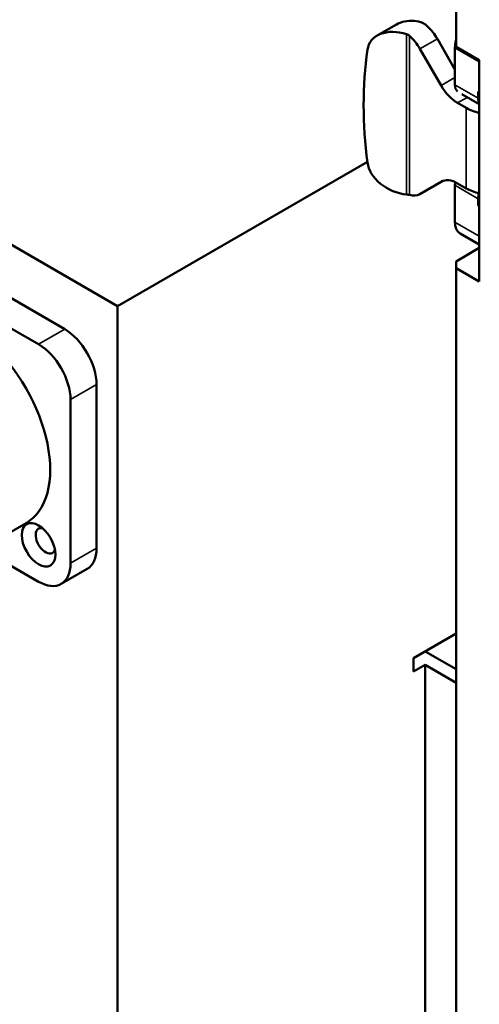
# Model space of a CAD drawing. Header units: millimetres. Extents: x 0 to 2239, y -60 to 841.
# Tile 139 of 151: x 1062 to 1090, y 263 to 323. Entities that reach past the tile are written whole.
import ezdxf

# ---------------------------------------------------------------- set-up
doc = ezdxf.new("R2010")
doc.units = ezdxf.units.MM
doc.layers.add('Sichtbar (ISO)', color=7, linetype='Continuous', lineweight=50)
doc.layers.add('Sichtbar schmal (ISO)', color=7, linetype='Continuous', lineweight=35)

msp = doc.modelspace()

# ---------------------------------------------------------------- linework, layer by layer
at = {"layer": 'Sichtbar (ISO)'}
for p, q in [((1088.3076, 321.2839), (1088.3076, 334.0417)), ((1084.6729, 322.6436), (1083.5026, 321.9679)), ((1088.238, 319.9116), (1087.1638, 321.7722)), ((1086.1031, 321.1599), (1087.396, 318.9205)), ((1088.238, 321.2221), (1088.238, 318.9767)), ((1088.3076, 321.2839), (1089.7218, 320.4674)), ((1089.7218, 320.4674), (1089.7218, 306.9953)), ((1067.6778, 305.4949), (1042.929, 319.7836)), ((1088.6653, 318.3918), (1089.7218, 317.7818)), ((1089.6522, 318.1602), (1089.6522, 318.5685)), ((1089.7218, 318.5283), (1089.6522, 318.5685)), ((1088.9263, 317.5587), (1088.396, 317.8649)), ((1082.9003, 314.2837), (1067.6778, 305.4949)), ((1087.396, 313.0649), (1086.1031, 312.3185)), ((1088.9263, 312.6597), (1088.396, 312.9659)), ((1088.238, 312.853), (1088.238, 310.6076)), ((1089.6522, 311.6282), (1089.6522, 312.0365)), ((1089.6522, 311.6282), (1089.7218, 311.6684)), ((1089.6522, 311.6282), (1089.7218, 311.588)), ((1089.7218, 309.2436), (1088.5486, 309.921)), ((1055.8337, 309.0671), (1064.4604, 304.0865)), ((1088.3076, 308.22), (1089.7218, 309.0365)), ((1088.3076, 307.8117), (1088.3076, 308.22)), ((1054.2427, 308.1486), (1062.8694, 303.1679)), ((1088.3076, 307.8117), (1089.7218, 306.9953)), ((1088.3076, 182.4795), (1088.3076, 307.8117)), ((1067.6778, 183.0205), (1067.6778, 305.4949)), ((1066.405, 300.7184), (1066.405, 290.7572)), ((1064.814, 299.7999), (1064.814, 289.8386)), ((1060.0908, 291.12), (1062.1061, 292.2835)), ((1062.8694, 288.7159), (1059.225, 290.82)), ((1065.8354, 289.4983), (1064.2444, 288.5797)), ((1085.709, 284.0619), (1088.3076, 285.5622)), ((1086.4161, 284.4702), (1088.3076, 283.3781)), ((1085.709, 284.0619), (1085.709, 283.2454)), ((1085.709, 283.2454), (1086.4161, 283.6537)), ((1086.4161, 283.6537), (1086.4161, 226.4989)), ((1086.4161, 283.6537), (1088.3076, 282.5616))]:
    msp.add_line(p, q, dxfattribs=at)
for centre, major_axis, ratio, start_param, end_param in [((1086.1393, 321.1807), (-1.9609, 0.9433), 0.7151868, 5.2337934, 5.8291671), ((1084.9689, 320.5051), (-1.9609, 0.9433), 0.7151868, 4.8899675, 6.5070393), ((1085.1031, 320.5825), (1, -1.7321), 0.5773503, 1.5707963, 2.0943622), ((1086.1638, 321.1949), (-1, 1.7321), 0.5773503, 4.712389, 5.2071501), ((1089.2986, 321.8345), (-0.75, -1.299), 0.5773503, 5.1334284, 5.4977871), ((1123.3908, 309.1652), (-38.5034, 18.5235), 0.7151868, 0.223854, 0.4389059), ((1088.9451, 319.385), (-0.5, -0.866), 0.5773503, 5.4977871, 6.159617), ((1088.396, 319.4979), (1, -1.7321), 0.5773503, 4.712389, 5.4977871), ((1090.3593, 318.5685), (-0.5, -0.866), 0.5773503, 5.4977871, 5.945294), ((1090.5173, 318.4772), (-2.25, 0), 0.5773503, 0.7853982, 1.2094292), ((1084.9689, 313.9731), (-1.9609, 0.9433), 0.7151868, 0.4389059, 2.0559787), ((1088.396, 311.3329), (-1, 1.7321), 0.5773503, 5.4977871, 6.2831853), ((1088.9451, 313.2612), (-0.5, -0.866), 0.5773503, 5.2797451, 5.4977871), ((1090.5173, 313.5783), (2.25, 0), 0.5773503, 3.9269908, 4.3510219), ((1090.3593, 312.4447), (0.5, 0.866), 0.5773503, 1.977341, 2.3561945), ((1085.1031, 314.0505), (1, -1.7321), 0.5773503, 5.7596194, 6.2831853), ((1089.2986, 311.22), (-0.75, -1.299), 0.5773503, 5.4977871, 6.2831853), ((1058.5561, 298.4322), (3.55, -6.1488), 0.5773503, 0, 3.1415927), ((1064.4604, 301.8411), (-1.375, 2.3816), 0.5773503, 3.9269908, 5.4977871), ((1062.8694, 300.9226), (1.375, -2.3816), 0.5773503, 0.7853982, 2.3561945), ((1063.2937, 291.2062), (-0.425, 0.7361), 0.5773503, 5.807959, 9.9000043), ((1064.4604, 291.8799), (1.375, -2.3816), 0.5773503, 0, 0.7853982), ((1062.8694, 290.9613), (1.375, -2.3816), 0.5773503, 5.4977871, 7.0685835)]:
    msp.add_ellipse(centre, major_axis=major_axis, ratio=ratio, start_param=start_param, end_param=end_param, dxfattribs=at)
msp.add_ellipse((1062.8694, 290.9613), major_axis=(-0.725, 1.2557), ratio=0.5773503, dxfattribs=at)
for points, knots in [([(1085.7476, 322.8666), (1085.931, 322.8558), (1086.1214, 322.8093), (1086.3917, 322.6691), (1086.4852, 322.6018), (1086.569, 322.5254)], [1.729286, 1.729286, 1.729286, 1.729286, 1.84779995, 1.84779995, 1.91863031, 1.91863031, 1.91863031, 1.91863031]), ([(1085.2866, 322.052), (1085.3093, 322.0445), (1085.3315, 322.0356), (1085.3528, 322.0253), (1085.3741, 322.0151), (1085.3946, 322.0035), (1085.4141, 321.9907), (1085.4336, 321.9778), (1085.452, 321.9637), (1085.4692, 321.9485)], [0.00000048, 0.00000048, 0.00000048, 0.00000048, 0.33333333, 0.33333333, 0.33333333, 0.66666667, 0.66666667, 0.66666667, 1, 1, 1, 1]), ([(1085.4692, 312.2619), (1085.452, 312.2665), (1085.4336, 312.2707), (1085.4141, 312.2746), (1085.3946, 312.2785), (1085.3741, 312.282), (1085.3528, 312.285), (1085.3315, 312.2881), (1085.3093, 312.2906), (1085.2866, 312.2926)], [0, 0, 0, 0, 0.3333333, 0.3333333, 0.3333333, 0.6666667, 0.6666667, 0.6666667, 1, 1, 1, 1])]:
    msp.add_open_spline(points, degree=3, knots=knots, dxfattribs=at)
at = {"layer": 'Sichtbar schmal (ISO)'}
for p, q in [((1085.2866, 312.2926), (1085.2866, 322.052)), ((1085.4692, 321.9485), (1085.4692, 312.2619)), ((1087.1638, 321.7722), (1086.1031, 321.1599)), ((1089.7218, 320.3654), (1088.238, 321.2221)), ((1087.396, 318.9205), (1088.238, 319.4066)), ((1088.238, 318.9767), (1089.6522, 318.1602)), ((1088.987, 318.2061), (1088.396, 317.8649)), ((1088.9263, 312.6597), (1088.9263, 317.5587)), ((1089.6522, 312.0365), (1088.238, 312.853)), ((1088.238, 310.6076), (1089.7218, 309.7509)), ((1064.4604, 304.0865), (1062.8694, 303.1679)), ((1064.814, 299.7999), (1066.405, 300.7184)), ((1066.405, 290.7572), (1064.814, 289.8386))]:
    msp.add_line(p, q, dxfattribs=at)

doc.saveas('drawing.dxf')
